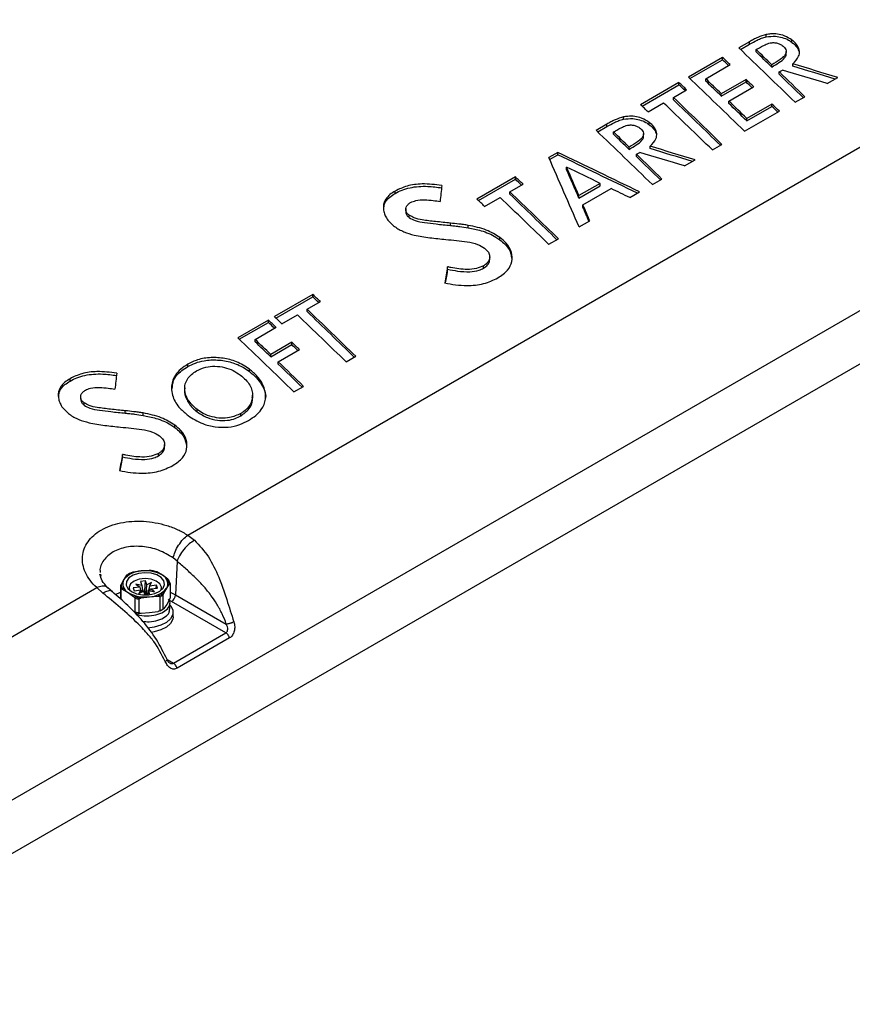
# Paper-space layout 'Sheet1' of a CAD drawing. Header units: millimetres. Extents: x -7 to 413, y -20 to 277.
# Tile 78 of 105: x 355 to 384, y 190 to 225. Entities that reach past the tile are written whole.
import ezdxf

# ---------------------------------------------------------------- set-up
doc = ezdxf.new("R2010")
doc.units = ezdxf.units.MM

psp = doc.layouts.new('Sheet1')

# ---------------------------------------------------------------- linework, layer by layer
at = {"color": 7, "linetype": 'Continuous', "lineweight": 25}
for p, q in [((381.422, 223.964), (381.421, 224.047)), ((382.329, 223.772), (382.33, 223.855)), ((380.832, 223.791), (380.455, 223.573)), ((380.509, 223.521), (380.833, 223.708)), ((380.833, 223.708), (380.832, 223.791)), ((381.066, 223.433), (381.067, 223.516)), ((379.877, 223.24), (378.674, 222.545)), ((378.728, 222.493), (379.877, 223.157)), ((379.877, 223.157), (379.877, 223.24)), ((379.286, 222.487), (380.149, 222.985)), ((381.619, 222.899), (381.619, 222.983)), ((381.883, 222.726), (381.991, 222.789)), ((382.357, 222.927), (382.358, 223.01)), ((379.285, 222.405), (379.286, 222.487)), ((380.709, 222.458), (379.837, 221.955)), ((380.709, 222.375), (380.709, 222.458)), ((381.882, 222.644), (381.883, 222.726)), ((383.576, 222.315), (383.95, 222.531)), ((378.342, 222.354), (376.987, 221.572)), ((377.042, 221.52), (378.342, 222.27)), ((378.147, 221.829), (378.613, 222.098)), ((378.342, 222.27), (378.342, 222.354)), ((379.837, 221.871), (380.709, 222.375)), ((380.102, 221.698), (380.978, 222.204)), ((378.145, 221.747), (378.147, 221.829)), ((379.837, 221.871), (379.837, 221.955)), ((382.439, 221.659), (382.778, 221.854)), ((377.256, 221.315), (377.802, 221.631)), ((380.101, 221.616), (380.102, 221.698)), ((381.621, 221.595), (380.735, 221.083)), ((380.735, 220.999), (381.621, 221.511)), ((381.621, 221.511), (381.621, 221.595)), ((376.386, 221.057), (376.386, 221.14)), ((380.658, 220.631), (381.888, 221.341)), ((380.735, 220.999), (380.735, 221.083)), ((361.008, 206.38), (386.364, 221.018)), ((375.797, 220.885), (375.419, 220.666)), ((375.474, 220.614), (375.798, 220.802)), ((375.798, 220.802), (375.797, 220.885)), ((377.294, 220.865), (377.295, 220.948)), ((376.031, 220.527), (376.032, 220.609)), ((376.584, 219.993), (376.584, 220.076)), ((377.322, 220.02), (377.323, 220.103)), ((379.522, 219.975), (379.86, 220.17)), ((394.35, 219.853), (329.175, 182.228)), ((374.066, 219.885), (373.749, 219.702)), ((373.778, 219.636), (374.066, 219.802)), ((374.066, 219.802), (374.066, 219.885)), ((376.847, 219.737), (376.848, 219.82)), ((376.848, 219.82), (376.956, 219.882)), ((374.375, 219.284), (374.377, 219.365)), ((378.54, 219.408), (378.915, 219.625)), ((372.57, 219.022), (371.215, 218.239)), ((371.27, 218.188), (372.57, 218.938)), ((372.57, 218.938), (372.57, 219.022)), ((377.404, 218.752), (377.743, 218.948)), ((372.375, 218.497), (372.841, 218.766)), ((374.813, 218.277), (375.567, 218.712)), ((375.565, 218.795), (374.814, 218.361)), ((374.955, 218.033), (375.952, 218.609)), ((375.567, 218.712), (375.565, 218.795)), ((368.327, 218.441), (368.327, 218.524)), ((371.484, 217.983), (372.03, 218.299)), ((372.373, 218.415), (372.375, 218.497)), ((374.813, 218.277), (374.814, 218.361)), ((376.606, 218.292), (376.952, 218.491)), ((329.175, 180.354), (394.512, 218.073)), ((374.954, 217.951), (374.955, 218.033)), ((368.824, 217.586), (368.825, 217.668)), ((370.277, 217.308), (370.277, 217.391)), ((370.904, 217.23), (370.904, 217.313)), ((374.818, 217.26), (375.196, 217.477)), ((372.023, 216.803), (372.024, 216.886)), ((373.75, 216.643), (374.089, 216.838)), ((370.179, 215.766), (370.178, 215.849)), ((371.447, 215.801), (371.447, 215.884)), ((365.418, 214.875), (364.064, 214.093)), ((364.118, 214.041), (365.418, 214.792)), ((365.418, 214.792), (365.418, 214.875)), ((365.223, 214.351), (365.689, 214.62)), ((364.332, 213.836), (364.878, 214.152)), ((365.222, 214.268), (365.223, 214.351)), ((363.853, 213.971), (362.772, 213.347)), ((362.826, 213.295), (363.853, 213.888)), ((363.853, 213.888), (363.853, 213.971)), ((363.385, 213.289), (364.123, 213.715)), ((363.383, 213.207), (363.385, 213.289)), ((364.68, 213.187), (363.935, 212.757)), ((363.935, 212.673), (364.68, 213.103)), ((364.68, 213.103), (364.68, 213.187)), ((363.935, 212.673), (363.935, 212.757)), ((364.201, 212.5), (364.948, 212.931)), ((366.598, 212.496), (366.937, 212.691)), ((361.015, 212.331), (361.014, 212.413)), ((364.2, 212.418), (364.201, 212.5)), ((363.187, 212.155), (363.188, 212.237)), ((356.855, 211.819), (356.854, 211.901)), ((360.9, 211.572), (360.899, 211.491)), ((364.756, 211.433), (365.095, 211.628)), ((357.352, 210.963), (357.353, 211.046)), ((358.804, 210.685), (358.804, 210.768)), ((359.431, 210.607), (359.432, 210.69)), ((361.337, 210.73), (361.338, 210.813)), ((362.876, 210.59), (362.876, 210.673)), ((360.551, 210.181), (360.552, 210.264)), ((358.706, 209.143), (358.706, 209.226)), ((359.975, 209.178), (359.975, 209.261)), ((361.008, 206.38), (361.245, 206.199)), ((360.63, 205.459), (360.494, 205.577)), ((360.63, 205.459), (360.577, 204.271)), ((359.36, 205.113), (359.071, 205.07)), ((359.649, 205.134), (359.36, 205.113)), ((360.115, 204.961), (359.923, 205.078)), ((357.933, 204.997), (357.944, 204.934)), ((358.754, 204.812), (358.657, 204.64)), ((358.851, 204.961), (358.754, 204.812)), ((359.52, 204.761), (359.343, 204.741)), ((359.343, 204.741), (359.389, 204.6)), ((359.492, 204.41), (359.52, 204.761)), ((359.566, 204.62), (359.52, 204.761)), ((359.735, 204.704), (359.566, 204.62)), ((359.661, 204.582), (359.735, 204.704)), ((360.308, 204.821), (360.115, 204.961)), ((332.441, 189.889), (357.797, 204.526)), ((358.016, 204.334), (357.797, 204.526)), ((358.349, 204.383), (358.194, 204.521)), ((358.632, 204.566), (358.632, 204.129)), ((358.661, 204.103), (358.661, 204.477)), ((358.712, 204.475), (358.904, 204.358)), ((358.904, 204.358), (359.096, 204.218)), ((359.324, 204.545), (359.08, 204.518)), ((359.08, 204.518), (359.114, 204.416)), ((359.114, 204.416), (359.358, 204.443)), ((359.389, 204.6), (359.179, 204.643)), ((359.179, 204.643), (359.324, 204.545)), ((359.358, 204.443), (359.285, 204.322)), ((359.285, 204.322), (359.453, 204.406)), ((359.354, 204.443), (359.324, 204.545)), ((359.358, 204.443), (359.379, 204.369)), ((359.389, 204.6), (359.412, 204.433)), ((359.492, 204.41), (359.416, 204.402)), ((359.417, 204.388), (359.416, 204.403)), ((359.453, 204.406), (359.499, 204.267)), ((359.538, 204.269), (359.492, 204.41)), ((359.558, 204.449), (359.566, 204.62)), ((359.63, 204.425), (359.607, 204.302)), ((359.661, 204.582), (359.623, 204.424)), ((359.676, 204.284), (359.63, 204.425)), ((359.63, 204.425), (359.84, 204.383)), ((359.905, 204.609), (359.661, 204.582)), ((359.675, 204.416), (359.695, 204.48)), ((359.695, 204.48), (359.939, 204.507)), ((359.84, 204.383), (359.695, 204.48)), ((359.897, 204.502), (359.905, 204.609)), ((359.939, 204.507), (359.905, 204.609)), ((360.168, 204.336), (360.265, 204.507)), ((360.265, 204.507), (360.362, 204.656)), ((360.387, 204.667), (360.387, 204.181)), ((359.146, 204.153), (359.146, 203.667)), ((359.294, 203.637), (359.294, 204.123)), ((359.37, 204.163), (359.659, 204.206)), ((359.521, 204.267), (359.676, 204.284)), ((359.659, 204.206), (359.948, 204.226)), ((360.024, 204.203), (360.024, 203.717)), ((360.143, 203.776), (360.143, 204.262)), ((360.362, 204.108), (360.265, 203.936)), ((362.354, 202.928), (360.436, 204.035)), ((360.577, 204.271), (362.369, 203.237)), ((359.948, 203.677), (359.659, 203.634)), ((360.265, 203.936), (360.168, 203.787)), ((360.38, 203.768), (360.38, 203.981)), ((360.49, 203.5), (360.49, 203.663)), ((359.659, 203.634), (359.37, 203.614)), ((360.501, 201.858), (362.354, 202.928)), ((362.485, 202.75), (360.632, 201.681))]:
    psp.add_line(p, q, dxfattribs=at)
at = {"color": 8, "linetype": 'Continuous', "lineweight": 25}
for p, q in [((358.46, 204.282), (358.632, 204.364)), ((359.54, 204.269), (359.558, 204.449)), ((359.624, 204.393), (359.623, 204.424)), ((360.387, 204.364), (360.577, 204.271)), ((359.604, 204.276), (359.607, 204.302)), ((360.436, 204.035), (360.352, 204.08)), ((360.28, 201.986), (360.501, 201.858))]:
    psp.add_line(p, q, dxfattribs=at)
at = {"color": 7, "linetype": 'Continuous', "lineweight": 25, "flags": 128}
for points in [[(382.127, 223.34), (382.126, 223.412), (382.126, 223.446)], [(377.092, 220.434), (377.091, 220.506), (377.091, 220.54)], [(368.703, 217.905), (368.702, 217.836), (368.702, 217.804)], [(371.664, 216.091), (371.663, 216.174), (371.663, 216.201)], [(357.23, 211.282), (357.23, 211.214), (357.229, 211.182)], [(360.192, 209.469), (360.191, 209.551), (360.191, 209.578)], [(359.637, 204.274), (359.847, 204.319), (360.02, 204.4), (360.138, 204.51), (360.188, 204.636), (360.165, 204.765), (360.07, 204.882), (359.915, 204.975), (359.716, 205.034), (359.494, 205.052), (359.274, 205.028), (359.08, 204.964), (358.932, 204.867), (358.847, 204.747), (358.833, 204.618), (358.893, 204.494), (359.02, 204.387), (359.2, 204.31), (359.413, 204.271), (359.637, 204.274)], [(360.071, 204.438), (360.083, 204.544), (360.024, 204.662), (359.896, 204.759), (359.716, 204.823), (359.508, 204.845), (359.3, 204.822), (359.12, 204.758), (358.993, 204.66), (358.936, 204.542), (358.948, 204.438)], [(360.394, 203.907), (360.415, 203.88), (360.483, 203.731), (360.478, 203.577), (360.402, 203.429), (360.259, 203.299), (360.061, 203.196), (359.822, 203.127), (359.598, 203.1)], [(360.49, 203.5), (360.478, 203.414), (360.402, 203.266), (360.259, 203.136), (360.061, 203.032), (359.822, 202.964), (359.714, 202.947)]]:
    psp.add_lwpolyline(points, dxfattribs=at)
at = {"color": 7, "linetype": 'Continuous', "lineweight": 25}
for centre, radius, start, end in [((359.384, 204.306), 0.807, 91.6815, 141.2408), ((359.354, 204.226), 0.89, 108.5244, 124.3983), ((359.518, 203.948), 1.176, 59.4889, 97.7374), ((359.529, 203.827), 1.312, 72.4897, 84.7366), ((359.045, 204.656), 0.329, 151.7704, 244.6968), ((359.975, 204.663), 0.329, 331.7704, 64.6969), ((360.044, 204.643), 0.318, 2.4231, 34.0445), ((360.066, 204.61), 0.326, 9.9925, 26.4758), ((358.953, 204.623), 0.326, 189.9896, 206.476), ((358.976, 204.653), 0.318, 182.4263, 214.0414), ((359.501, 205.371), 1.176, 239.4891, 277.7373), ((359.635, 205.013), 0.807, 271.6821, 321.2403), ((359.49, 205.469), 1.312, 252.4901, 264.7361), ((359.489, 205.472), 1.363, 255.4382, 261.7881), ((359.665, 205.07), 0.89, 288.5245, 304.3972), ((359.672, 205.058), 0.924, 292.3483, 300.5749), ((360.269, 204.295), 0.31, 302.7344, 355.5333), ((359.493, 204.939), 1.331, 254.6502, 264.6902), ((359.489, 204.986), 1.363, 255.4382, 261.7881), ((359.672, 204.572), 0.924, 292.3483, 300.5749), ((359.697, 204.467), 0.827, 293.7861, 304.7183)]:
    psp.add_arc(centre, radius, start, end, dxfattribs=at)
for centre, major_axis, ratio, start_param, end_param in [((368.409, 13.366), (-157.904, 248.172), 0.546435, 5.309074, 5.455387), ((356.719, 6.618), (-121.425, 268.925), 0.487641, 5.391817, 5.403027), ((353.424, 4.716), (-117.69, 270.936), 0.496906, 5.406493, 5.409618), ((352.102, 3.953), (-120.074, 269.629), 0.505458, 5.405912, 5.407425), ((352.102, 3.953), (-120.033, 269.537), 0.505458, 5.406166, 5.407373), ((353.424, 4.716), (-117.649, 270.844), 0.496906, 5.406439, 5.409571), ((336.976, -4.779), (303.801, -121.751), 0.702629, 1.697085, 1.702159), ((333.311, -6.895), (303.718, -119.535), 0.715237, 1.684306, 1.689116), ((333.311, -6.895), (303.822, -119.576), 0.715237, 1.684058, 1.689165), ((354.938, 5.59), (-121.425, 268.925), 0.487641, 5.391817, 5.403027), ((351.67, 3.703), (-117.538, 271.019), 0.496357, 5.406724, 5.409845), ((352.139, 3.974), (-119.86, 269.746), 0.504701, 5.401628, 5.40313), ((353.451, 4.731), (-117.498, 270.927), 0.496357, 5.400397, 5.405174), ((353.451, 4.731), (-117.538, 271.019), 0.496357, 5.400148, 5.405222), ((350.673, 3.128), (-119.435, 269.979), 0.503186, 5.406923, 5.408435), ((350.673, 3.128), (-119.394, 269.887), 0.503186, 5.407177, 5.408383), ((351.67, 3.703), (-117.498, 270.927), 0.496357, 5.40667, 5.409798), ((352.139, 3.974), (-119.819, 269.654), 0.504701, 5.401879, 5.403076), ((350.472, 3.012), (-117.833, 270.743), 0.497573, 5.399889, 5.409291), ((350.472, 3.012), (-117.873, 270.835), 0.497573, 5.399641, 5.409337), ((353.191, 4.581), (-121.775, 268.731), 0.488895, 5.400973, 5.402485), ((353.745, 4.901), (-121.733, 268.754), 0.488745, 5.391341, 5.401038), ((351.647, 3.69), (-117.628, 270.856), 0.496828, 5.401386, 5.404978), ((351.647, 3.69), (-117.668, 270.948), 0.496828, 5.401442, 5.405026), ((352.102, 3.953), (-120.074, 269.629), 0.505458, 5.396215, 5.397705), ((352.102, 3.953), (-120.033, 269.537), 0.505458, 5.396464, 5.397649), ((351.683, 3.711), (-121.425, 268.925), 0.487641, 5.391817, 5.403027), ((348.389, 1.809), (-117.649, 270.844), 0.496906, 5.406439, 5.409571), ((348.389, 1.809), (-117.69, 270.936), 0.496906, 5.406493, 5.409618), ((328.276, -9.802), (303.718, -119.535), 0.715237, 1.684306, 1.689116), ((328.276, -9.802), (303.822, -119.576), 0.715237, 1.684058, 1.689165), ((362.043, 9.691), (-64.105, 301.408), 0.237823, 5.420282, 5.431491), ((334.956, -5.946), (216.125, -207.914), 0.700525, 2.001954, 2.013164), ((334.956, -5.946), (216.051, -207.843), 0.700525, 2.002203, 2.013111), ((348.416, 1.825), (-117.498, 270.927), 0.496357, 5.400397, 5.405174), ((348.416, 1.825), (-117.538, 271.019), 0.496357, 5.400148, 5.405222), ((331.941, -7.686), (303.801, -121.751), 0.702629, 1.697085, 1.702159), ((358.343, 7.556), (-60.523, 303.191), 0.246543, 5.430481, 5.435101), ((358.343, 7.556), (-60.544, 303.294), 0.246543, 5.430536, 5.435143), ((338.316, -4.006), (218.626, -206.241), 0.687372, 2.002623, 2.00723), ((344.901, -0.204), (-119.435, 269.979), 0.503186, 5.406923, 5.408435), ((344.901, -0.204), (-119.394, 269.887), 0.503186, 5.407177, 5.408383), ((371.477, 15.138), (24.261, 353.211), 0.053268, 0.960184, 0.962137), ((338.313, -4.008), (218.671, -206.205), 0.687412, 1.998442, 2.00098), ((347.419, 1.249), (-121.775, 268.731), 0.488895, 5.400973, 5.402485), ((347.973, 1.569), (-121.733, 268.754), 0.488745, 5.391341, 5.401038), ((344.7, -0.32), (-117.833, 270.743), 0.497573, 5.399889, 5.409291), ((344.7, -0.32), (-117.873, 270.835), 0.497573, 5.399641, 5.409337), ((358.329, 7.547), (-60.584, 303.156), 0.246822, 5.426787, 5.429027), ((358.329, 7.547), (-60.604, 303.259), 0.246822, 5.426538, 5.429076), ((381.529, 20.94), (41.103, 362.084), 0.107476, 1.014629, 1.016498), ((381.529, 20.94), (41.089, 361.961), 0.107476, 1.014685, 1.01629), ((337.738, -4.34), (-119.435, 269.979), 0.503186, 5.406857, 5.408369), ((337.738, -4.34), (-119.394, 269.887), 0.503186, 5.40711, 5.408317), ((340.256, -2.886), (-121.775, 268.731), 0.488895, 5.400906, 5.402419), ((340.809, -2.566), (-121.733, 268.754), 0.488745, 5.391275, 5.400972), ((337.537, -4.456), (-117.833, 270.743), 0.497573, 5.399823, 5.409224), ((337.537, -4.456), (-117.873, 270.835), 0.497573, 5.399574, 5.409271), ((336.207, -5.223), (-119.222, 270.096), 0.502429, 5.407189, 5.408702), ((336.207, -5.223), (-119.182, 270.004), 0.502429, 5.407443, 5.408649), ((339.024, -3.597), (-121.425, 268.925), 0.487641, 5.391751, 5.40296), ((335.756, -5.484), (-117.498, 270.927), 0.496357, 5.406603, 5.409732), ((335.756, -5.484), (-117.538, 271.019), 0.496357, 5.406657, 5.409779), ((336.208, -5.223), (-119.222, 270.096), 0.502429, 5.402566, 5.404068), ((336.208, -5.223), (-119.182, 270.004), 0.502429, 5.402817, 5.404014), ((335.756, -5.483), (-117.498, 270.927), 0.496357, 5.40033, 5.405107), ((335.756, -5.483), (-117.538, 271.019), 0.496357, 5.400082, 5.405156), ((360.005, 8.515), (24.261, 353.211), 0.053268, 0.960184, 0.962137), ((370.056, 14.317), (41.103, 362.084), 0.107476, 1.014629, 1.016498), ((370.056, 14.317), (41.089, 361.961), 0.107476, 1.014685, 1.01629), ((359.339, 203.963), (0.032, 0.582), 0.139157, 5.53944, 5.661781), ((359.65, 203.997), (-0.064, 0.572), 0.117625, 0.644252, 1.113407), ((359.56, 204.032), (0.099, 0.509), 0.036225, 0.69953, 1.080878), ((359.68, 203.905), (-0.037, 0.471), 0.167037, 0.553614, 0.72533)]:
    psp.add_ellipse(centre, major_axis=major_axis, ratio=ratio, start_param=start_param, end_param=end_param, dxfattribs=at)
for points, knots in [([(391.957, 224.202), (391.425, 224.603), (389.883, 225.769), (387.326, 227.663), (384.287, 229.868), (381.244, 232.027), (378.198, 234.138), (375.151, 236.202), (372.101, 238.219), (369.051, 240.187), (366.001, 242.106), (363.503, 243.64), (362.021, 244.529), (361.556, 244.808)], [0, 0, 0, 0, 0.052716, 0.152877, 0.253037, 0.353197, 0.453357, 0.553516, 0.653675, 0.753834, 0.853993, 0.954153, 1, 1, 1, 1]), ([(294.243, 209.754), (295.05, 209.884), (296.665, 210.144), (299.028, 210.639), (301.511, 211.252), (304.079, 212.019), (306.703, 212.956), (309.216, 214), (311.613, 215.135), (313.888, 216.35), (316.125, 217.683), (318.32, 219.131), (320.486, 220.683), (322.988, 222.602), (325.794, 224.898), (328.923, 227.558), (331.802, 229.995), (334.496, 232.185), (337.018, 234.12), (339.669, 235.995), (342.171, 237.59), (344.491, 238.917), (346.58, 239.999), (348.764, 241.017), (351.043, 241.959), (353.28, 242.767), (355.455, 243.447), (357.543, 244.024), (358.977, 244.35), (359.693, 244.513)], [0, 0, 0, 0, 0.027717, 0.05546, 0.083177, 0.117121, 0.151185, 0.185354, 0.219572, 0.253751, 0.287773, 0.32568, 0.363607, 0.401527, 0.462639, 0.523763, 0.584887, 0.631004, 0.677154, 0.723264, 0.769326, 0.800145, 0.831038, 0.861937, 0.892791, 0.923577, 0.949045, 0.974532, 1, 1, 1, 1]), ([(359.718, 244.45), (359.001, 244.29), (357.568, 243.972), (355.481, 243.404), (353.305, 242.73), (351.068, 241.927), (348.789, 240.989), (346.605, 239.974), (344.517, 238.895), (342.196, 237.57), (339.694, 235.977), (337.043, 234.103), (334.522, 232.169), (331.828, 229.98), (328.949, 227.542), (325.82, 224.882), (323.015, 222.586), (320.513, 220.666), (318.346, 219.112), (316.152, 217.662), (313.914, 216.327), (311.637, 215.111), (309.24, 213.972), (306.727, 212.926), (304.101, 211.985), (301.533, 211.212), (299.049, 210.594), (296.685, 210.092), (295.069, 209.825), (294.261, 209.692)], [0, 0, 0, 0, 0.0254296, 0.0508787, 0.0763087, 0.1070663, 0.1378927, 0.1687637, 0.19963, 0.2304211, 0.2764661, 0.3225589, 0.3686921, 0.4147922, 0.4759156, 0.5370396, 0.5981514, 0.6360842, 0.6740234, 0.7119423, 0.7459924, 0.7801988, 0.8144449, 0.8486418, 0.8827347, 0.9167087, 0.9444636, 0.9722443, 1, 1, 1, 1]), ([(381.421, 224.047), (381.319, 224.015), (381.16, 223.967), (380.974, 223.871), (380.879, 223.818), (380.832, 223.791)], [0, 0, 0, 0, 0.47354, 0.736515, 1, 1, 1, 1]), ([(380.833, 223.708), (380.922, 223.758), (381.057, 223.832), (381.253, 223.92), (381.365, 223.949), (381.422, 223.964)], [0, 0, 0, 0, 0.495402, 0.746597, 1, 1, 1, 1]), ([(382.33, 223.855), (382.245, 223.91), (382.095, 224.006), (381.819, 224.07), (381.599, 224.074), (381.471, 224.055), (381.421, 224.047)], [0, 0, 0, 0, 0.3368923, 0.5886967, 0.8401751, 1, 1, 1, 1]), ([(381.422, 223.964), (381.528, 223.977), (381.714, 224), (381.992, 223.951), (382.19, 223.869), (382.289, 223.8), (382.329, 223.772)], [0, 0, 0, 0, 0.335699, 0.584813, 0.833703, 1, 1, 1, 1]), ([(382.358, 223.01), (382.44, 223.095), (382.571, 223.232), (382.61, 223.464), (382.541, 223.654), (382.424, 223.782), (382.345, 223.843), (382.33, 223.855)], [0, 0, 0, 0, 0.342692, 0.547661, 0.752763, 0.952253, 1, 1, 1, 1]), ([(381.067, 223.516), (381.117, 223.544), (381.22, 223.603), (381.378, 223.687), (381.533, 223.75), (381.689, 223.766), (381.816, 223.748), (381.918, 223.707), (381.968, 223.673), (381.988, 223.659)], [0, 0, 0, 0, 0.190789, 0.387838, 0.586043, 0.701121, 0.816851, 0.925488, 1, 1, 1, 1]), ([(381.988, 223.659), (382.026, 223.627), (382.092, 223.57), (382.131, 223.47), (382.123, 223.379), (382.052, 223.275), (381.883, 223.14), (381.721, 223.043), (381.619, 222.983)], [0, 0, 0, 0, 0.133933, 0.239534, 0.34506, 0.456536, 0.65786, 1, 1, 1, 1]), ([(382.329, 223.772), (382.397, 223.715), (382.525, 223.607), (382.566, 223.477), (382.586, 223.416)], [0, 0, 0, 0, 0.531233, 1, 1, 1, 1]), ([(381.619, 222.899), (381.705, 222.95), (381.871, 223.049), (382.047, 223.183), (382.126, 223.296), (382.122, 223.346), (382.12, 223.364)], [0, 0, 0, 0, 0.392654, 0.758588, 0.915898, 1, 1, 1, 1]), ([(376.386, 221.14), (376.284, 221.109), (376.124, 221.06), (375.939, 220.964), (375.844, 220.911), (375.797, 220.885)], [0, 0, 0, 0, 0.47354, 0.736515, 1, 1, 1, 1]), ([(375.798, 220.802), (375.887, 220.851), (376.022, 220.925), (376.218, 221.013), (376.33, 221.042), (376.386, 221.057)], [0, 0, 0, 0, 0.495402, 0.746597, 1, 1, 1, 1]), ([(377.295, 220.948), (377.21, 221.003), (377.06, 221.099), (376.784, 221.163), (376.563, 221.168), (376.436, 221.148), (376.386, 221.14)], [0, 0, 0, 0, 0.3368923, 0.5886967, 0.8401751, 1, 1, 1, 1]), ([(376.386, 221.057), (376.493, 221.07), (376.679, 221.094), (376.957, 221.045), (377.154, 220.962), (377.254, 220.893), (377.294, 220.865)], [0, 0, 0, 0, 0.335699, 0.584813, 0.833703, 1, 1, 1, 1]), ([(376.032, 220.609), (376.082, 220.638), (376.184, 220.696), (376.343, 220.781), (376.498, 220.844), (376.654, 220.86), (376.781, 220.841), (376.883, 220.801), (376.933, 220.766), (376.953, 220.752)], [0, 0, 0, 0, 0.190789, 0.387838, 0.586043, 0.701121, 0.816851, 0.925488, 1, 1, 1, 1]), ([(376.953, 220.752), (376.99, 220.72), (377.057, 220.663), (377.096, 220.564), (377.088, 220.472), (377.017, 220.368), (376.848, 220.233), (376.686, 220.137), (376.584, 220.076)], [0, 0, 0, 0, 0.133933, 0.239534, 0.34506, 0.456536, 0.65786, 1, 1, 1, 1]), ([(377.294, 220.865), (377.362, 220.808), (377.49, 220.7), (377.531, 220.57), (377.551, 220.509)], [0, 0, 0, 0, 0.531233, 1, 1, 1, 1]), ([(377.323, 220.103), (377.405, 220.188), (377.536, 220.325), (377.575, 220.557), (377.506, 220.748), (377.389, 220.875), (377.31, 220.936), (377.295, 220.948)], [0, 0, 0, 0, 0.342692, 0.547661, 0.752763, 0.952253, 1, 1, 1, 1]), ([(376.584, 219.993), (376.67, 220.044), (376.836, 220.142), (377.012, 220.277), (377.091, 220.389), (377.087, 220.44), (377.085, 220.457)], [0, 0, 0, 0, 0.392654, 0.758588, 0.915898, 1, 1, 1, 1]), ([(369.973, 218.717), (369.741, 218.747), (369.322, 218.8), (368.738, 218.722), (368.461, 218.589), (368.327, 218.524)], [0, 0, 0, 0, 0.391216, 0.705293, 1, 1, 1, 1]), ([(368.327, 218.441), (368.405, 218.482), (368.564, 218.565), (368.942, 218.673), (369.43, 218.711), (369.808, 218.657), (369.972, 218.634)], [0, 0, 0, 0, 0.177604, 0.360091, 0.722125, 1, 1, 1, 1]), ([(368.327, 218.524), (368.263, 218.484), (368.134, 218.401), (367.975, 218.224), (367.901, 218.031), (367.913, 217.893), (367.918, 217.845)], [0, 0, 0, 0, 0.2346905, 0.4770355, 0.8181421, 1, 1, 1, 1]), ([(367.932, 217.888), (367.933, 217.945), (367.936, 218.102), (368.098, 218.293), (368.264, 218.4), (368.327, 218.441)], [0, 0, 0, 0, 0.25959, 0.716723, 1, 1, 1, 1]), ([(368.825, 217.668), (368.792, 217.697), (368.728, 217.754), (368.697, 217.856), (368.707, 217.959), (368.767, 218.051), (368.838, 218.098), (368.869, 218.118)], [0, 0, 0, 0, 0.199932, 0.393784, 0.586198, 0.818112, 1, 1, 1, 1]), ([(368.869, 218.118), (368.928, 218.144), (369.074, 218.206), (369.363, 218.218), (369.652, 218.195), (369.833, 218.166), (369.913, 218.153)], [0, 0, 0, 0, 0.202549, 0.500456, 0.777807, 1, 1, 1, 1]), ([(367.918, 217.845), (367.93, 217.791), (367.954, 217.687), (368.062, 217.484), (368.21, 217.354), (368.309, 217.268)], [0, 0, 0, 0, 0.259509, 0.507571, 1, 1, 1, 1]), ([(368.706, 217.805), (368.706, 217.775), (368.707, 217.715), (368.76, 217.639), (368.807, 217.6), (368.824, 217.586)], [0, 0, 0, 0, 0.384041, 0.772037, 1, 1, 1, 1]), ([(368.824, 217.586), (368.89, 217.549), (369.05, 217.459), (369.389, 217.406), (369.804, 217.356), (370.108, 217.325), (370.277, 217.308)], [0, 0, 0, 0, 0.160492, 0.39249, 0.662474, 1, 1, 1, 1]), ([(370.277, 217.391), (370.103, 217.409), (369.771, 217.443), (369.346, 217.492), (369.017, 217.558), (368.882, 217.636), (368.825, 217.668)], [0, 0, 0, 0, 0.347541, 0.664408, 0.858226, 1, 1, 1, 1]), ([(368.309, 217.268), (368.359, 217.234), (368.46, 217.166), (368.687, 217.058), (368.875, 217.004), (368.997, 216.969)], [0, 0, 0, 0, 0.256234, 0.516058, 1, 1, 1, 1]), ([(370.904, 217.313), (370.849, 217.322), (370.739, 217.34), (370.53, 217.364), (370.376, 217.381), (370.277, 217.391)], [0, 0, 0, 0, 0.2633246, 0.5279788, 1, 1, 1, 1]), ([(370.277, 217.308), (370.331, 217.303), (370.44, 217.292), (370.65, 217.268), (370.804, 217.245), (370.904, 217.23)], [0, 0, 0, 0, 0.2581925, 0.5228257, 1, 1, 1, 1]), ([(372.024, 216.886), (371.871, 216.981), (371.632, 217.128), (371.232, 217.247), (371.014, 217.291), (370.904, 217.313)], [0, 0, 0, 0, 0.466818, 0.730996, 1, 1, 1, 1]), ([(370.904, 217.23), (371.057, 217.198), (371.405, 217.127), (371.788, 216.97), (371.978, 216.836), (372.023, 216.803)], [0, 0, 0, 0, 0.37521, 0.848716, 1, 1, 1, 1]), ([(368.997, 216.969), (369.089, 216.95), (369.274, 216.911), (369.647, 216.862), (369.926, 216.834), (370.112, 216.815)], [0, 0, 0, 0, 0.251261, 0.503498, 1, 1, 1, 1]), ([(371.952, 215.457), (372.079, 215.544), (372.314, 215.704), (372.468, 216.03), (372.455, 216.365), (372.289, 216.665), (372.1, 216.823), (372.024, 216.886)], [0, 0, 0, 0, 0.238177, 0.441344, 0.64427, 0.857386, 1, 1, 1, 1]), ([(370.112, 216.815), (370.238, 216.803), (370.489, 216.778), (370.863, 216.733), (371.222, 216.667), (371.402, 216.559), (371.482, 216.511)], [0, 0, 0, 0, 0.262974, 0.526121, 0.791151, 1, 1, 1, 1]), ([(371.482, 216.511), (371.533, 216.464), (371.63, 216.376), (371.672, 216.222), (371.651, 216.077), (371.566, 215.961), (371.48, 215.905), (371.447, 215.884)], [0, 0, 0, 0, 0.230853, 0.434838, 0.637833, 0.859132, 1, 1, 1, 1]), ([(372.023, 216.803), (372.087, 216.75), (372.213, 216.644), (372.391, 216.428), (372.419, 216.257), (372.436, 216.153)], [0, 0, 0, 0, 0.277944, 0.554726, 1, 1, 1, 1]), ([(371.447, 215.884), (371.366, 215.848), (371.195, 215.772), (370.787, 215.744), (370.441, 215.791), (370.216, 215.841), (370.178, 215.849)], [0, 0, 0, 0, 0.229346, 0.48243, 0.913548, 1, 1, 1, 1]), ([(371.447, 215.801), (371.499, 215.837), (371.6, 215.909), (371.666, 216.027), (371.657, 216.099), (371.655, 216.119)], [0, 0, 0, 0, 0.427239, 0.839868, 1, 1, 1, 1]), ([(370.179, 215.766), (370.296, 215.741), (370.554, 215.687), (370.937, 215.663), (371.257, 215.707), (371.396, 215.776), (371.447, 215.801)], [0, 0, 0, 0, 0.266904, 0.589301, 0.849123, 1, 1, 1, 1]), ([(370.074, 215.278), (370.202, 215.254), (370.462, 215.206), (370.93, 215.177), (371.471, 215.229), (371.791, 215.381), (371.952, 215.457)], [0, 0, 0, 0, 0.191995, 0.388289, 0.692748, 1, 1, 1, 1]), ([(361.014, 212.413), (360.927, 212.358), (360.75, 212.244), (360.526, 211.993), (360.432, 211.734), (360.438, 211.554), (360.439, 211.505)], [0, 0, 0, 0, 0.240714, 0.489752, 0.862461, 1, 1, 1, 1]), ([(363.188, 212.237), (363.041, 212.333), (362.77, 212.51), (362.257, 212.639), (361.758, 212.66), (361.326, 212.574), (361.107, 212.461), (361.014, 212.413)], [0, 0, 0, 0, 0.237107, 0.437359, 0.637174, 0.846871, 1, 1, 1, 1]), ([(361.015, 212.331), (361.101, 212.374), (361.273, 212.461), (361.622, 212.557), (362.063, 212.577), (362.556, 212.494), (362.934, 212.332), (363.12, 212.202), (363.187, 212.155)], [0, 0, 0, 0, 0.1414106, 0.2821708, 0.4836925, 0.6848203, 0.8862241, 1, 1, 1, 1]), ([(361.316, 212.176), (361.421, 212.227), (361.612, 212.319), (361.969, 212.352), (362.306, 212.309), (362.618, 212.197), (362.783, 212.085), (362.865, 212.029)], [0, 0, 0, 0, 0.235326, 0.426467, 0.617637, 0.809768, 1, 1, 1, 1]), ([(358.501, 212.094), (358.268, 212.124), (357.849, 212.177), (357.266, 212.099), (356.989, 211.966), (356.854, 211.901)], [0, 0, 0, 0, 0.391216, 0.705293, 1, 1, 1, 1]), ([(356.855, 211.819), (356.933, 211.859), (357.092, 211.942), (357.47, 212.05), (357.957, 212.089), (358.336, 212.035), (358.5, 212.011)], [0, 0, 0, 0, 0.1776031, 0.3600914, 0.7221248, 1, 1, 1, 1]), ([(360.461, 211.543), (360.468, 211.641), (360.487, 211.88), (360.723, 212.145), (360.941, 212.284), (361.015, 212.331)], [0, 0, 0, 0, 0.317179, 0.768345, 1, 1, 1, 1]), ([(361.338, 210.813), (361.221, 210.921), (360.997, 211.131), (360.879, 211.483), (360.922, 211.8), (361.092, 212.031), (361.255, 212.137), (361.316, 212.176)], [0, 0, 0, 0, 0.24753, 0.4789647, 0.6801476, 0.8814544, 1, 1, 1, 1]), ([(362.865, 212.029), (362.932, 211.973), (363.066, 211.861), (363.249, 211.619), (363.323, 211.314), (363.243, 210.983), (363.051, 210.78), (362.908, 210.693), (362.876, 210.673)], [0, 0, 0, 0, 0.134608, 0.268704, 0.509744, 0.725546, 0.938011, 1, 1, 1, 1]), ([(363.157, 210.427), (363.244, 210.484), (363.418, 210.598), (363.651, 210.843), (363.784, 211.178), (363.726, 211.588), (363.521, 211.956), (363.286, 212.155), (363.188, 212.237)], [0, 0, 0, 0, 0.128317, 0.2562135, 0.4513699, 0.6462422, 0.8529593, 1, 1, 1, 1]), ([(363.187, 212.155), (363.274, 212.082), (363.446, 211.937), (363.659, 211.63), (363.79, 211.365), (363.747, 211.204), (363.743, 211.19)], [0, 0, 0, 0, 0.2554787, 0.5105384, 0.9569489, 1, 1, 1, 1]), ([(356.854, 211.901), (356.791, 211.861), (356.661, 211.779), (356.502, 211.602), (356.429, 211.408), (356.441, 211.27), (356.446, 211.222)], [0, 0, 0, 0, 0.23469, 0.477036, 0.818142, 1, 1, 1, 1]), ([(356.46, 211.265), (356.461, 211.322), (356.464, 211.48), (356.626, 211.671), (356.792, 211.778), (356.855, 211.819)], [0, 0, 0, 0, 0.25959, 0.716721, 1, 1, 1, 1]), ([(357.353, 211.046), (357.32, 211.074), (357.256, 211.131), (357.225, 211.233), (357.234, 211.336), (357.295, 211.428), (357.366, 211.475), (357.397, 211.495)], [0, 0, 0, 0, 0.199932, 0.393784, 0.586198, 0.818112, 1, 1, 1, 1]), ([(357.397, 211.495), (357.456, 211.521), (357.602, 211.584), (357.891, 211.595), (358.18, 211.572), (358.361, 211.543), (358.441, 211.53)], [0, 0, 0, 0, 0.202549, 0.500456, 0.777807, 1, 1, 1, 1]), ([(360.439, 211.505), (360.452, 211.423), (360.486, 211.199), (360.685, 210.879), (360.924, 210.681), (361.022, 210.6)], [0, 0, 0, 0, 0.256612, 0.693649, 1, 1, 1, 1]), ([(360.899, 211.491), (360.899, 211.491), (360.869, 211.397), (360.963, 211.173), (361.112, 210.913), (361.283, 210.774), (361.337, 210.73)], [0, 0, 0, 0, 0.001281, 0.369538, 0.80141, 1, 1, 1, 1]), ([(363.296, 211.235), (363.296, 211.261), (363.295, 211.288), (363.295, 211.315), (363.295, 211.317)], [0, 0, 0, 0, 0.93513, 1, 1, 1, 1]), ([(356.446, 211.222), (356.458, 211.169), (356.481, 211.064), (356.59, 210.861), (356.738, 210.731), (356.836, 210.645)], [0, 0, 0, 0, 0.259509, 0.507571, 1, 1, 1, 1]), ([(357.234, 211.182), (357.234, 211.152), (357.234, 211.092), (357.288, 211.017), (357.335, 210.977), (357.352, 210.963)], [0, 0, 0, 0, 0.384038, 0.7720372, 1, 1, 1, 1]), ([(357.352, 210.963), (357.418, 210.926), (357.578, 210.837), (357.917, 210.783), (358.332, 210.733), (358.636, 210.702), (358.804, 210.685)], [0, 0, 0, 0, 0.160492, 0.39249, 0.662474, 1, 1, 1, 1]), ([(358.804, 210.768), (358.631, 210.786), (358.299, 210.82), (357.873, 210.869), (357.545, 210.935), (357.41, 211.013), (357.353, 211.046)], [0, 0, 0, 0, 0.34754, 0.664409, 0.858226, 1, 1, 1, 1]), ([(362.876, 210.59), (362.983, 210.667), (363.199, 210.823), (363.31, 211.069), (363.288, 211.21), (363.283, 211.235)], [0, 0, 0, 0, 0.442237, 0.901112, 1, 1, 1, 1]), ([(356.836, 210.645), (356.887, 210.611), (356.987, 210.543), (357.215, 210.435), (357.403, 210.381), (357.525, 210.346)], [0, 0, 0, 0, 0.256234, 0.516058, 1, 1, 1, 1]), ([(359.432, 210.69), (359.377, 210.699), (359.267, 210.717), (359.058, 210.742), (358.903, 210.758), (358.804, 210.768)], [0, 0, 0, 0, 0.263324, 0.527979, 1, 1, 1, 1]), ([(358.804, 210.685), (358.859, 210.68), (358.968, 210.669), (359.177, 210.645), (359.332, 210.622), (359.431, 210.607)], [0, 0, 0, 0, 0.258194, 0.522826, 1, 1, 1, 1]), ([(359.431, 210.607), (359.585, 210.576), (359.932, 210.505), (360.316, 210.347), (360.505, 210.213), (360.551, 210.181)], [0, 0, 0, 0, 0.375211, 0.848716, 1, 1, 1, 1]), ([(360.552, 210.264), (360.399, 210.358), (360.16, 210.506), (359.76, 210.624), (359.542, 210.668), (359.432, 210.69)], [0, 0, 0, 0, 0.466818, 0.730995, 1, 1, 1, 1]), ([(361.022, 210.6), (361.101, 210.546), (361.259, 210.438), (361.573, 210.288), (361.977, 210.186), (362.436, 210.176), (362.842, 210.266), (363.056, 210.376), (363.157, 210.427)], [0, 0, 0, 0, 0.133061, 0.265589, 0.454301, 0.642873, 0.832111, 1, 1, 1, 1]), ([(361.337, 210.73), (361.454, 210.655), (361.664, 210.521), (362.052, 210.423), (362.398, 210.415), (362.676, 210.486), (362.814, 210.558), (362.876, 210.59)], [0, 0, 0, 0, 0.26329, 0.469899, 0.677573, 0.854504, 1, 1, 1, 1]), ([(362.876, 210.673), (362.752, 210.614), (362.548, 210.516), (362.18, 210.494), (361.858, 210.549), (361.565, 210.657), (361.408, 210.765), (361.338, 210.813)], [0, 0, 0, 0, 0.276953, 0.455465, 0.633596, 0.835143, 1, 1, 1, 1]), ([(357.525, 210.346), (357.617, 210.327), (357.802, 210.289), (358.175, 210.239), (358.454, 210.211), (358.64, 210.192)], [0, 0, 0, 0, 0.25126, 0.503497, 1, 1, 1, 1]), ([(360.48, 208.834), (360.607, 208.921), (360.842, 209.081), (360.995, 209.407), (360.982, 209.743), (360.817, 210.043), (360.628, 210.2), (360.552, 210.264)], [0, 0, 0, 0, 0.238178, 0.441343, 0.64427, 0.857386, 1, 1, 1, 1]), ([(358.64, 210.192), (358.765, 210.18), (359.017, 210.156), (359.391, 210.111), (359.75, 210.044), (359.93, 209.936), (360.01, 209.888)], [0, 0, 0, 0, 0.2629743, 0.5261202, 0.7911507, 1, 1, 1, 1]), ([(360.551, 210.181), (360.614, 210.127), (360.74, 210.021), (360.919, 209.805), (360.947, 209.635), (360.964, 209.53)], [0, 0, 0, 0, 0.277944, 0.554726, 1, 1, 1, 1]), ([(360.01, 209.888), (360.061, 209.841), (360.158, 209.754), (360.2, 209.6), (360.178, 209.454), (360.094, 209.338), (360.008, 209.283), (359.975, 209.261)], [0, 0, 0, 0, 0.230854, 0.434838, 0.637832, 0.859132, 1, 1, 1, 1]), ([(359.975, 209.261), (359.894, 209.225), (359.723, 209.149), (359.315, 209.121), (358.969, 209.168), (358.743, 209.218), (358.706, 209.226)], [0, 0, 0, 0, 0.229347, 0.48243, 0.913548, 1, 1, 1, 1]), ([(359.975, 209.178), (360.027, 209.215), (360.128, 209.286), (360.193, 209.404), (360.185, 209.476), (360.183, 209.496)], [0, 0, 0, 0, 0.427241, 0.839866, 1, 1, 1, 1]), ([(358.706, 209.143), (358.824, 209.118), (359.082, 209.064), (359.464, 209.04), (359.784, 209.084), (359.924, 209.153), (359.975, 209.178)], [0, 0, 0, 0, 0.266905, 0.589301, 0.849122, 1, 1, 1, 1]), ([(358.602, 208.655), (358.73, 208.631), (358.989, 208.583), (359.458, 208.554), (359.999, 208.606), (360.319, 208.758), (360.48, 208.834)], [0, 0, 0, 0, 0.191995, 0.3882887, 0.6927482, 1, 1, 1, 1]), ([(357.797, 204.526), (357.715, 204.611), (357.551, 204.781), (357.389, 205.059), (357.297, 205.342), (357.282, 205.624), (357.342, 205.897), (357.477, 206.149), (357.681, 206.375), (357.949, 206.565), (358.27, 206.715), (358.635, 206.819), (359.031, 206.873), (359.445, 206.875), (359.864, 206.826), (360.274, 206.725), (360.665, 206.58), (360.894, 206.447), (361.008, 206.38)], [0, 0, 0, 0, 0.063608, 0.126727, 0.18935, 0.251898, 0.313893, 0.376102, 0.437819, 0.499852, 0.561624, 0.623595, 0.685713, 0.74778, 0.810384, 0.872916, 0.936255, 1, 1, 1, 1]), ([(360.494, 205.577), (360.513, 205.645), (360.552, 205.787), (360.681, 206.024), (360.842, 206.24), (360.954, 206.335), (361.008, 206.38)], [0, 0, 0, 0, 0.241, 0.5, 0.758999, 1, 1, 1, 1]), ([(361.245, 206.199), (361.183, 206.158), (361.052, 206.074), (360.861, 205.876), (360.705, 205.656), (360.654, 205.523), (360.63, 205.459)], [0, 0, 0, 0, 0.240753, 0.5, 0.759248, 1, 1, 1, 1]), ([(361.245, 206.199), (361.419, 206.012), (361.768, 205.637), (362.033, 205.066), (362.235, 204.554), (362.412, 204.024), (362.552, 203.579), (362.634, 203.316)], [0, 0, 0, 0, 0.249011, 0.500867, 0.582292, 0.752522, 1, 1, 1, 1]), ([(362.369, 203.237), (362.324, 203.359), (362.233, 203.602), (362.044, 203.943), (361.828, 204.262), (361.571, 204.578), (361.276, 204.883), (360.953, 205.176), (360.738, 205.364), (360.63, 205.459)], [0, 0, 0, 0, 0.1311968, 0.2621933, 0.3871764, 0.5201504, 0.6833778, 0.8399205, 1, 1, 1, 1]), ([(358.194, 204.521), (358.115, 204.603), (357.962, 204.761), (357.929, 204.92), (357.912, 204.997)], [0, 0, 0, 0, 0.515601, 1, 1, 1, 1]), ([(360.358, 204.756), (360.358, 204.757), (360.358, 204.76), (360.356, 204.767), (360.35, 204.777), (360.335, 204.798), (360.319, 204.812), (360.308, 204.821), (360.308, 204.821)], [0, 0, 0, 0, 0.0532089, 0.1177034, 0.2272173, 0.4302937, 0.9973293, 1, 1, 1, 1]), ([(360.277, 201.991), (360.161, 202.23), (359.93, 202.705), (359.435, 203.344), (358.899, 203.906), (358.531, 204.225), (358.349, 204.383)], [0, 0, 0, 0, 0.254453, 0.506587, 0.754796, 1, 1, 1, 1]), ([(358.657, 204.64), (358.653, 204.631), (358.646, 204.618), (358.638, 204.597), (358.635, 204.585), (358.632, 204.574), (358.632, 204.569), (358.632, 204.567), (358.632, 204.566)], [0, 0, 0, 0, 0.470312, 0.631509, 0.834249, 0.912025, 0.99052, 1, 1, 1, 1]), ([(358.661, 204.477), (358.661, 204.479), (358.661, 204.481), (358.664, 204.485), (358.669, 204.489), (358.685, 204.489), (358.7, 204.482), (358.712, 204.475), (358.712, 204.475)], [0, 0, 0, 0, 0.053209, 0.117719, 0.227212, 0.430319, 0.997361, 1, 1, 1, 1]), ([(360.362, 204.656), (360.367, 204.663), (360.373, 204.671), (360.381, 204.676), (360.385, 204.677), (360.387, 204.673), (360.387, 204.669), (360.387, 204.667), (360.387, 204.667)], [0, 0, 0, 0, 0.470315, 0.6315, 0.834248, 0.912028, 0.990519, 1, 1, 1, 1]), ([(360.217, 201.92), (360.093, 202.16), (359.907, 202.522), (359.608, 202.877), (359.419, 203.084), (359.124, 203.386), (358.628, 203.824), (358.219, 204.165), (358.016, 204.334)], [0, 0, 0, 0, 0.247458, 0.372946, 0.417756, 0.499175, 0.751009, 1, 1, 1, 1]), ([(359.096, 204.218), (359.105, 204.21), (359.118, 204.2), (359.133, 204.181), (359.141, 204.17), (359.145, 204.16), (359.146, 204.155), (359.146, 204.153), (359.146, 204.153)], [0, 0, 0, 0, 0.470297, 0.631492, 0.834251, 0.912026, 0.990519, 1, 1, 1, 1]), ([(359.174, 203.599), (359.219, 203.584), (359.364, 203.534), (359.65, 203.526), (359.968, 203.576), (360.223, 203.695), (360.367, 203.857), (360.403, 204.01), (360.343, 204.092), (360.324, 204.118)], [0, 0, 0, 0, 0.0767838, 0.2459663, 0.414162, 0.5835597, 0.7515417, 0.9211342, 1, 1, 1, 1]), ([(359.294, 204.123), (359.294, 204.125), (359.295, 204.128), (359.299, 204.135), (359.31, 204.144), (359.334, 204.155), (359.356, 204.16), (359.37, 204.163)], [0, 0, 0, 0, 0.0653967, 0.1471839, 0.2772344, 0.5361888, 1, 1, 1, 1]), ([(359.948, 204.226), (359.955, 204.226), (359.975, 204.226), (359.999, 204.223), (360.016, 204.216), (360.022, 204.21), (360.024, 204.206), (360.024, 204.204), (360.024, 204.203)], [0, 0, 0, 0, 0.246954, 0.653626, 0.816134, 0.898581, 0.968253, 1, 1, 1, 1]), ([(360.143, 204.262), (360.143, 204.263), (360.143, 204.266), (360.143, 204.271), (360.146, 204.282), (360.151, 204.299), (360.159, 204.318), (360.165, 204.331), (360.168, 204.336)], [0, 0, 0, 0, 0.035469, 0.098258, 0.195705, 0.367418, 0.740507, 1, 1, 1, 1]), ([(360.387, 204.181), (360.387, 204.18), (360.387, 204.176), (360.385, 204.167), (360.382, 204.153), (360.374, 204.131), (360.366, 204.117), (360.362, 204.108)], [0, 0, 0, 0, 0.066345, 0.148518, 0.279653, 0.541429, 1, 1, 1, 1]), ([(359.422, 203.338), (359.497, 203.33), (359.683, 203.311), (359.97, 203.366), (360.219, 203.481), (360.365, 203.628), (360.365, 203.728), (360.365, 203.769)], [0, 0, 0, 0, 0.1544651, 0.3836196, 0.6144123, 0.8432756, 1, 1, 1, 1]), ([(360.024, 203.717), (360.024, 203.716), (360.023, 203.712), (360.019, 203.706), (360.01, 203.698), (359.985, 203.686), (359.963, 203.681), (359.948, 203.677)], [0, 0, 0, 0, 0.0579277, 0.1362981, 0.2581952, 0.4950816, 1, 1, 1, 1]), ([(360.168, 203.787), (360.167, 203.785), (360.163, 203.779), (360.156, 203.771), (360.15, 203.767), (360.145, 203.767), (360.144, 203.769), (360.143, 203.773), (360.143, 203.776), (360.143, 203.776)], [0, 0, 0, 0, 0.152887, 0.398001, 0.687151, 0.791453, 0.89648, 0.964223, 1, 1, 1, 1]), ([(359.37, 203.614), (359.369, 203.614), (359.354, 203.614), (359.334, 203.614), (359.313, 203.619), (359.303, 203.624), (359.296, 203.63), (359.294, 203.634), (359.294, 203.637), (359.294, 203.637)], [0, 0, 0, 0, 0.0520452, 0.4887472, 0.6512794, 0.8147727, 0.8958605, 0.9777525, 1, 1, 1, 1]), ([(362.634, 203.316), (362.615, 203.307), (362.585, 203.293), (362.537, 203.275), (362.498, 203.263), (362.46, 203.252), (362.414, 203.242), (362.386, 203.239), (362.369, 203.237)], [0, 0, 0, 0, 0.239798, 0.368582, 0.499999, 0.63142, 0.760197, 1, 1, 1, 1]), ([(362.634, 203.316), (362.648, 203.261), (362.674, 203.153), (362.658, 203.011), (362.624, 202.911), (362.587, 202.844), (362.541, 202.788), (362.503, 202.763), (362.485, 202.75)], [0, 0, 0, 0, 0.262352, 0.509964, 0.633754, 0.754674, 0.877887, 1, 1, 1, 1]), ([(362.354, 202.928), (362.363, 202.934), (362.381, 202.946), (362.4, 202.976), (362.414, 203.012), (362.422, 203.068), (362.413, 203.147), (362.384, 203.206), (362.369, 203.237)], [0, 0, 0, 0, 0.107813, 0.218707, 0.335148, 0.459274, 0.713698, 1, 1, 1, 1]), ([(362.485, 202.75), (362.479, 202.768), (362.466, 202.804), (362.434, 202.856), (362.396, 202.9), (362.368, 202.919), (362.354, 202.928)], [0, 0, 0, 0, 0.244422, 0.499997, 0.755564, 1, 1, 1, 1]), ([(360.632, 201.681), (360.613, 201.671), (360.574, 201.652), (360.513, 201.647), (360.452, 201.657), (360.376, 201.694), (360.287, 201.775), (360.241, 201.871), (360.217, 201.92)], [0, 0, 0, 0, 0.12185, 0.2448099, 0.3660357, 0.4901818, 0.7387495, 1, 1, 1, 1]), ([(360.366, 201.868), (360.35, 201.881), (360.314, 201.909), (360.29, 201.962), (360.277, 201.991)], [0, 0, 0, 0, 0.453754, 1, 1, 1, 1]), ([(360.632, 201.681), (360.626, 201.698), (360.613, 201.734), (360.581, 201.786), (360.543, 201.83), (360.515, 201.849), (360.501, 201.858)], [0, 0, 0, 0, 0.244422, 0.499997, 0.755564, 1, 1, 1, 1])]:
    psp.add_open_spline(points, degree=3, knots=knots, dxfattribs=at)
at = {"color": 8, "linetype": 'Continuous', "lineweight": 25}
for points, knots in [([(360.494, 205.577), (360.329, 205.676), (360.003, 205.871), (359.409, 205.999), (358.838, 205.979), (358.345, 205.805), (358.028, 205.503), (357.887, 205.233), (357.918, 205.08), (357.921, 205.066)], [0, 0, 0, 0, 0.16772, 0.332465, 0.495423, 0.657433, 0.819454, 0.982435, 1, 1, 1, 1]), ([(358.191, 204.506), (358.177, 204.523), (358.134, 204.58), (357.993, 204.594), (357.861, 204.548), (357.797, 204.526)], [0, 0, 0, 0, 0.1906244, 0.6098794, 1, 1, 1, 1]), ([(358.341, 204.375), (358.335, 204.385), (358.307, 204.427), (358.192, 204.421), (358.073, 204.363), (358.016, 204.334)], [0, 0, 0, 0, 0.135228, 0.583607, 1, 1, 1, 1]), ([(360.277, 201.99), (360.277, 201.988), (360.279, 201.981), (360.273, 201.968), (360.256, 201.948), (360.232, 201.931), (360.217, 201.92)], [0, 0, 0, 0, 0.183964, 0.398448, 0.608634, 1, 1, 1, 1]), ([(360.366, 201.868), (360.378, 201.862), (360.402, 201.85), (360.438, 201.843), (360.472, 201.845), (360.491, 201.854), (360.501, 201.858)], [0, 0, 0, 0, 0.2702634, 0.5237999, 0.7652489, 1, 1, 1, 1])]:
    psp.add_open_spline(points, degree=3, knots=knots, dxfattribs=at)

doc.saveas('drawing.dxf')
